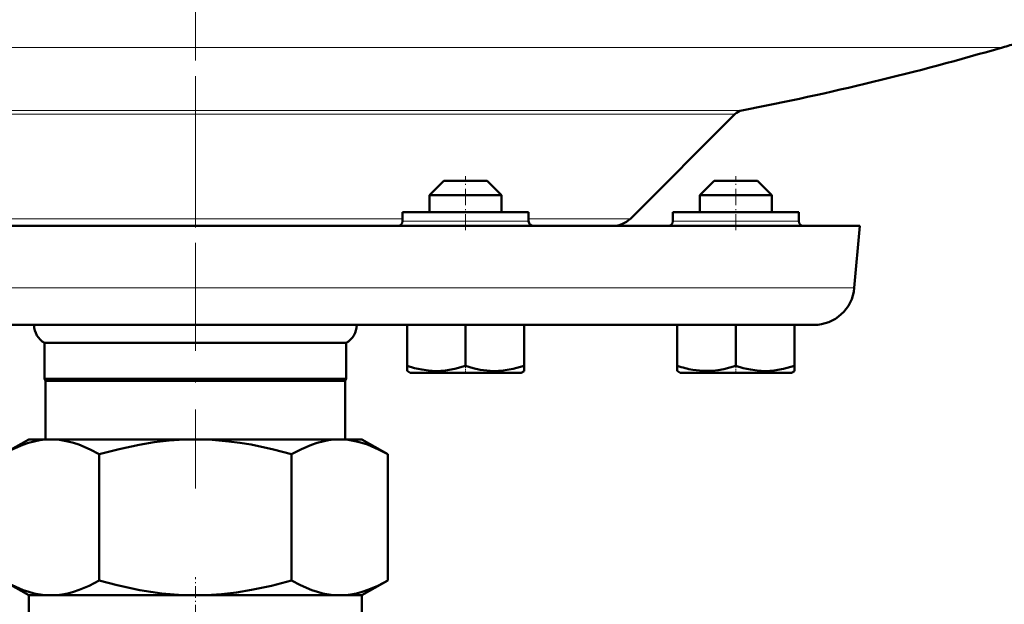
# Model space of a CAD drawing. Extents: x -1351 to 1763, y -1300 to 612.
# Tile 40 of 84: x -58 to 51, y -57 to 8. Entities that reach past the tile are written whole.
import ezdxf

# ---------------------------------------------------------------- set-up
doc = ezdxf.new("R2010")
doc.units = 0
doc.linetypes.add('DASHDOT', pattern=[18.5, 12, -3, 0.5, -3])

msp = doc.modelspace()

# ---------------------------------------------------------------- linework, layer by layer
at = {"color": 7, "linetype": 'DASHDOT', "lineweight": 18}
for p, q in [((-38.4, 237.56), (-38.4, -16.11)), ((-38.4, 1.85), (-38.4, -43.94))]:
    msp.add_line(p, q, dxfattribs=at)
at = {"color": 7, "lineweight": 18}
for p, q in [((-128, 5.03), (-38.4, 5.03)), ((-38.4, 5.03), (51.2, 5.03)), ((-99.07, -1.97), (-38.4, -1.97)), ((22.27, -1.97), (-38.4, -1.97)), ((-98.29, -2.38), (-38.4, -2.38)), ((-38.4, -2.38), (21.49, -2.38)), ((-61.4, -13.98), (-38.4, -13.98)), ((-38.4, -13.98), (-15.4, -13.98)), ((-1.4, -13.98), (9.89, -13.98)), ((-15.4, -14.27), (-8.4, -14.27)), ((-8.4, -14.27), (-4.9, -14.27)), ((-4.9, -14.27), (-1.4, -14.27)), ((14.6, -14.27), (21.6, -14.27)), ((21.6, -14.27), (28.6, -14.27)), ((-111.55, -21.67), (-38.4, -21.67)), ((-38.4, -21.67), (34.75, -21.67))]:
    msp.add_line(p, q, dxfattribs=at)
at = {"color": 7, "lineweight": 50}
for p, q in [((9.89, -13.98), (21.49, -2.38)), ((-10.8, -9.77), (-12.4, -11.37)), ((-9.6, -9.77), (-10.8, -9.77)), ((-6, -9.77), (-9.6, -9.77)), ((-6, -9.77), (-4.4, -11.37)), ((19.2, -9.77), (17.6, -11.37)), ((22.8, -9.77), (19.2, -9.77)), ((24, -9.77), (22.8, -9.77)), ((24, -9.77), (25.6, -11.37)), ((-10.4, -11.37), (-12.4, -11.37)), ((-12.4, -13.27), (-12.4, -11.37)), ((-4.4, -11.37), (-10.4, -11.37)), ((-4.4, -13.27), (-4.4, -11.37)), ((23.6, -11.37), (17.6, -11.37)), ((17.6, -13.27), (17.6, -11.37)), ((25.6, -11.37), (23.6, -11.37)), ((25.6, -13.27), (25.6, -11.37)), ((-4.9, -13.27), (-15.4, -13.27)), ((-15.4, -14.27), (-15.4, -13.27)), ((-1.4, -13.27), (-4.9, -13.27)), ((-1.4, -14.27), (-1.4, -13.27)), ((28.6, -13.27), (14.6, -13.27)), ((14.6, -13.27), (14.6, -14.27)), ((28.6, -14.27), (28.6, -13.27)), ((-112.15, -14.77), (-38.4, -14.77)), ((-38.4, -14.77), (35.35, -14.77)), ((34.75, -21.67), (35.35, -14.77)), ((-107.07, -25.77), (-38.4, -25.77)), ((-38.4, -25.77), (30.27, -25.77)), ((-14.9, -25.77), (-14.9, -30.3)), ((-8.4, -25.77), (-8.4, -30.31)), ((-1.9, -25.77), (-1.9, -30.31)), ((-1.9, -25.77), (-1.9, -30.3)), ((15.1, -25.77), (15.1, -30.3)), ((21.6, -25.77), (21.6, -30.3)), ((28.1, -25.77), (28.1, -30.31)), ((-55.15, -27.77), (-38.4, -27.77)), ((-55.15, -27.77), (-55.15, -31.77)), ((-38.4, -27.77), (-21.65, -27.77)), ((-21.65, -27.77), (-21.65, -31.77)), ((-14.9, -30.88), (-14.9, -30.3)), ((-1.9, -30.3), (-1.9, -30.89)), ((-1.9, -30.31), (-1.9, -30.89)), ((15.1, -30.88), (15.1, -30.3)), ((28.1, -30.31), (28.1, -30.89)), ((-14.57, -31.07), (-14.9, -30.88)), ((-14.57, -31.07), (-11.49, -31.07)), ((-11.49, -31.07), (-2.22, -31.07)), ((-2.22, -31.07), (-1.9, -30.89)), ((15.43, -31.07), (15.1, -30.88)), ((15.43, -31.07), (17.23, -31.07)), ((17.23, -31.07), (24.69, -31.07)), ((24.69, -31.07), (27.78, -31.07)), ((27.78, -31.07), (28.1, -30.89)), ((-55.15, -31.77), (-38.4, -31.77)), ((-55.02, -31.99), (-55.15, -31.77)), ((-55.02, -31.99), (-38.4, -31.99)), ((-55.02, -31.99), (-55.02, -38.47)), ((-38.4, -31.77), (-21.65, -31.77)), ((-38.4, -31.99), (-21.77, -31.99)), ((-21.77, -31.99), (-21.65, -31.77)), ((-21.77, -31.99), (-21.77, -38.47)), ((-59.76, -40.13), (-56.9, -38.47)), ((-56.9, -38.47), (-54.42, -38.47)), ((-54.42, -38.47), (-38.4, -38.47)), ((-38.4, -38.47), (-22.38, -38.47)), ((-22.38, -38.47), (-19.9, -38.47)), ((-17.04, -40.13), (-19.9, -38.47)), ((-49.08, -40.13), (-49.08, -54.12)), ((-27.72, -54.12), (-27.72, -40.13)), ((-17.04, -40.13), (-17.04, -54.12)), ((-56.9, -55.77), (-59.76, -54.12)), ((-19.9, -55.77), (-17.04, -54.12)), ((-56.9, -55.77), (-54.42, -55.77)), ((-56.9, -57.77), (-56.9, -55.77)), ((-54.42, -55.77), (-38.4, -55.77)), ((-38.4, -55.77), (-22.38, -55.77)), ((-22.38, -55.77), (-19.9, -55.77)), ((-19.9, -57.77), (-19.9, -55.77))]:
    msp.add_line(p, q, dxfattribs=at)
at = {"color": 7, "linetype": 'DASHDOT', "lineweight": 18, "ltscale": 0.15}
for p, q in [((-8.4, -15.27), (-8.4, -9.27)), ((21.6, -15.27), (21.6, -9.27))]:
    msp.add_line(p, q, dxfattribs=at)
at = {"color": 7, "linetype": 'DASHDOT', "lineweight": 18, "ltscale": 0.023111}
msp.add_line((-8.4, -31.15), (-8.4, -30.23), dxfattribs=at)
at = {"color": 7, "linetype": 'DASHDOT', "lineweight": 18, "ltscale": 0.023195}
msp.add_line((21.6, -31.15), (21.6, -30.22), dxfattribs=at)
at = {"color": 7, "linetype": 'DASHDOT', "lineweight": 18, "ltscale": 0.109586}
msp.add_line((-38.4, -58.14), (-38.4, -53.76), dxfattribs=at)
at = {"color": 7, "lineweight": 50}
for points in [[(-14.9, -30.3), (-14.07, -30.55), (-13.27, -30.73), (-12.53, -30.84), (-11.65, -30.89)], [(-11.65, -30.89), (-10.64, -30.83), (-9.61, -30.65), (-8.4, -30.31)], [(-8.4, -30.31), (-7.57, -30.56), (-6.77, -30.74), (-6.04, -30.84), (-5.31, -30.89), (-4.22, -30.84), (-3.11, -30.65), (-1.9, -30.31)], [(16.84, -30.75), (17.92, -30.87), (19, -30.86), (19.63, -30.79), (20.27, -30.67), (20.93, -30.51), (21.6, -30.3)], [(21.6, -30.3), (22.43, -30.55), (23.23, -30.73), (23.97, -30.84), (24.85, -30.89)], [(24.85, -30.89), (25.86, -30.83), (26.89, -30.65), (28.1, -30.31)], [(-59.76, -40.13), (-58.65, -39.54), (-57.54, -39.06), (-56.91, -38.85), (-56.28, -38.69), (-55.66, -38.57), (-55.04, -38.5), (-54.42, -38.47)], [(-54.42, -38.47), (-53.49, -38.53), (-52.56, -38.69), (-51.94, -38.85), (-51.33, -39.05), (-50.09, -39.59), (-49.08, -40.13)], [(-49.08, -40.13), (-46.86, -39.54), (-44.64, -39.06), (-42.97, -38.79), (-41.3, -38.6), (-39.64, -38.5), (-38.4, -38.47)], [(-38.4, -38.47), (-36.54, -38.53), (-34.68, -38.69), (-33.45, -38.85), (-32.21, -39.05), (-29.74, -39.59), (-27.72, -40.13)], [(-27.72, -40.13), (-26.61, -39.54), (-25.5, -39.06), (-24.87, -38.85), (-24.24, -38.69), (-23.61, -38.57), (-23, -38.5), (-22.38, -38.47)], [(-22.38, -38.47), (-21.45, -38.53), (-20.52, -38.69), (-19.9, -38.85), (-19.29, -39.05), (-18.05, -39.59), (-17.04, -40.13)], [(-54.42, -55.77), (-55.35, -55.72), (-56.28, -55.56), (-56.89, -55.4), (-57.51, -55.19), (-58.75, -54.66), (-59.76, -54.12)], [(-49.08, -54.12), (-50.19, -54.71), (-51.3, -55.18), (-51.93, -55.39), (-52.56, -55.56), (-53.18, -55.68), (-53.8, -55.75), (-54.42, -55.77)], [(-38.4, -55.77), (-40.26, -55.72), (-42.12, -55.56), (-43.35, -55.4), (-44.58, -55.19), (-47.06, -54.66), (-49.08, -54.12)], [(-27.72, -54.12), (-29.94, -54.71), (-32.16, -55.18), (-33.83, -55.45), (-35.5, -55.64), (-37.16, -55.75), (-38.4, -55.77)], [(-22.38, -55.77), (-23.31, -55.72), (-24.24, -55.56), (-24.85, -55.4), (-25.47, -55.19), (-26.71, -54.66), (-27.72, -54.12)], [(-17.04, -54.12), (-18.15, -54.71), (-19.26, -55.18), (-19.89, -55.39), (-20.52, -55.56), (-21.14, -55.68), (-21.76, -55.75), (-22.38, -55.77)]]:
    msp.add_lwpolyline(points, dxfattribs=at)
for centre, radius, start, end in [((31.6, 72.23), 70.01, 286.2603, 287.672), ((-38.4, 312.23), 320, 280.9286, 286.2602), ((22.55, -3.44), 1.5, 100.9286, 135), ((7.98, -12.07), 2.7, 269.9997, 315), ((-15.9, -14.27), 0.5, 270, 360), ((-0.9, -14.27), 0.5, 180, 270), ((14.1, -14.27), 0.5, 270, 360), ((29.1, -14.27), 0.5, 180, 270), ((30.27, -21.27), 4.5, 270, 355), ((-53.99, -25.77), 2.31, 179.9869, 240), ((-22.8, -25.77), 2.31, 300, 0.0131), ((18.94, -19.01), 11.93, 251.2031, 259.844)]:
    msp.add_arc(centre, radius, start, end, dxfattribs=at)

doc.saveas('drawing.dxf')
